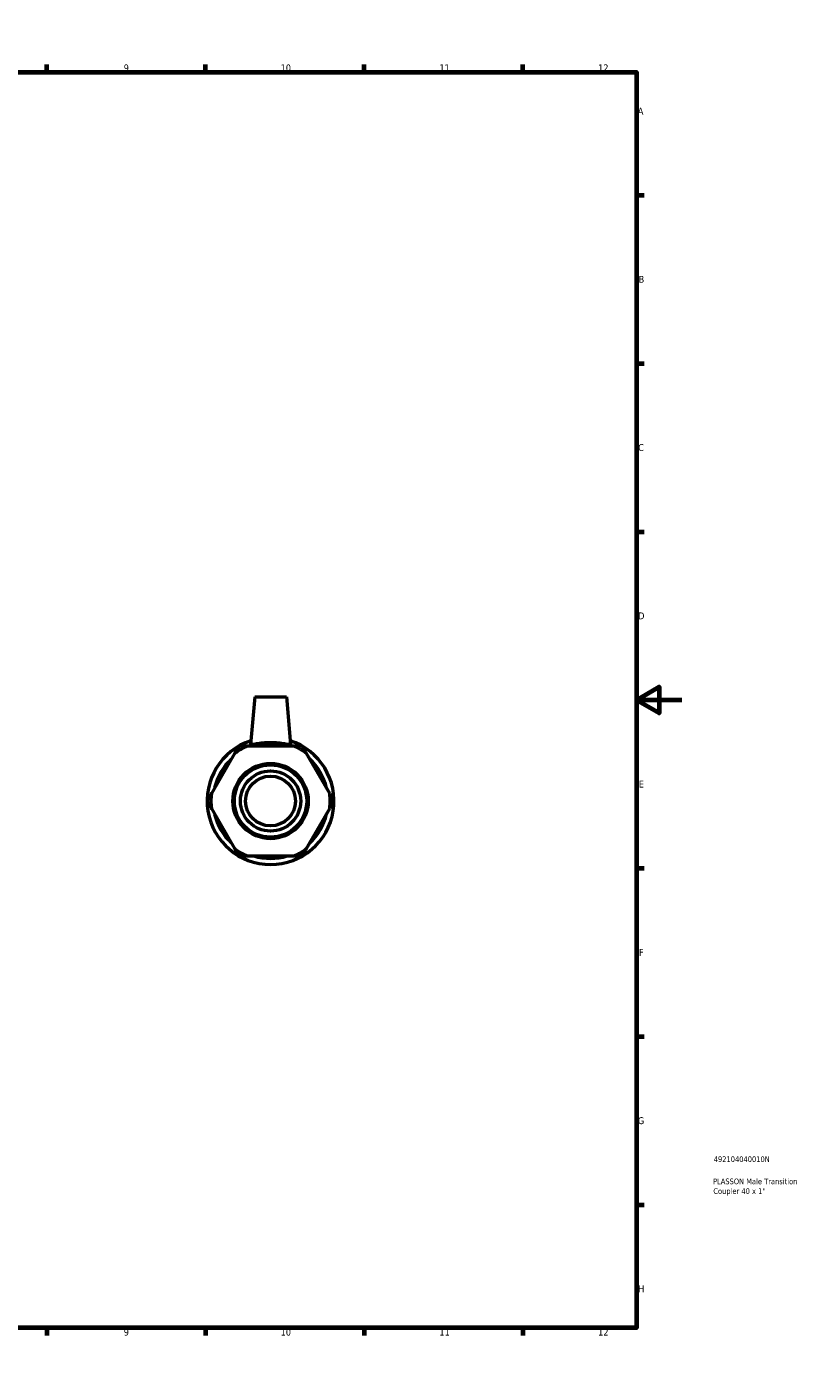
# Model space of a CAD drawing. Header units: millimetres. Extents: x 0 to 895, y -151 to 594.
# Tile 3 of 3: x 552 to 895, y 0 to 594. Entities that reach past the tile are written whole.
import ezdxf

# ---------------------------------------------------------------- set-up
doc = ezdxf.new("R2010")
doc.units = ezdxf.units.MM
for name, color, linetype, lineweight in [('Border (ANSI)', 7, 'Continuous', 70), ('Title (ISO)', 7, 'Continuous', 50), ('Visible (ANSI)', 7, 'Continuous', 50)]:
    doc.layers.add(name, color=color, linetype=linetype, lineweight=lineweight)
doc.styles.add('Note Text (ANSI)', font='tahoma.ttf')
doc.styles.add('Note Text (ISO)', font='tahoma.ttf')

# ---------------------------------------------------------------- blocks, each defined once
blk = doc.blocks.new('Borders Default Border')
at = {"layer": 'Border (ANSI)'}
for p, q in [((70.08, 574), (70.08, 577.45)), ((140.17, 574), (140.17, 577.45)), ((210.25, 574), (210.25, 577.45)), ((280.33, 574), (280.33, 577.45)), ((350.42, 574), (350.42, 577.45)), ((490.58, 574), (490.58, 577.45)), ((560.67, 574), (560.67, 577.45)), ((630.75, 574), (630.75, 577.45)), ((700.83, 574), (700.83, 577.45)), ((770.92, 574), (770.92, 577.45)), ((20, 519.75), (16.55, 519.75)), ((821, 519.75), (824.45, 519.75)), ((20, 445.5), (16.55, 445.5)), ((821, 445.5), (824.45, 445.5)), ((20, 371.25), (16.55, 371.25)), ((821, 371.25), (824.45, 371.25)), ((20, 222.75), (16.55, 222.75)), ((821, 222.75), (824.45, 222.75)), ((20, 148.5), (16.55, 148.5)), ((821, 148.5), (824.45, 148.5)), ((20, 74.25), (16.55, 74.25)), ((821, 74.25), (824.45, 74.25)), ((70.08, 20), (70.08, 16.55)), ((140.17, 20), (140.17, 16.55)), ((210.25, 20), (210.25, 16.55)), ((280.33, 20), (280.33, 16.55)), ((350.42, 20), (350.42, 16.55)), ((490.58, 20), (490.58, 16.55)), ((560.67, 20), (560.67, 16.55)), ((630.75, 20), (630.75, 16.55)), ((700.83, 20), (700.83, 16.55)), ((770.92, 20), (770.92, 16.55))]:
    blk.add_line(p, q, dxfattribs=at)
at = {"layer": 'Border (ANSI)', "flags": 128}
for points in [[(420.5, 594), (420.5, 574), (414.73, 584), (426.27, 584), (420.5, 574)], [(20, 20), (20, 574), (821, 574), (821, 20), (20, 20)], [(0, 297), (20, 297), (10, 302.77), (10, 291.23), (20, 297)], [(841, 297), (821, 297), (831, 302.77), (831, 291.23), (821, 297)], [(420.5, 0), (420.5, 20), (414.73, 10), (426.27, 10), (420.5, 20)]]:
    blk.add_lwpolyline(points, dxfattribs=at)
at = {"layer": 'Border (ANSI)', "color": 230, "true_color": 0xff0080, "attachment_point": 7, "style": 'Note Text (ANSI)'}
for s, insert, char_height in [('1', (34.35, 574.4), 3.05), ('2', (104.2, 574.4), 3.05), ('3', (174.26, 574.34), 3.05), ('4', (244.23, 574.4), 3.05), ('5', (314.48, 574.34), 3.05), ('6', (384.49, 574.34), 3.05), ('7', (454.6, 574.4), 3.05), ('8', (524.63, 574.33), 3.05), ('9', (594.7, 574.34), 3.05), ('10', (663.96, 574.34), 3.048), ('11', (734.04, 574.4), 3.048), ('12', (804.13, 574.4), 3.048), ('A', (16.78, 555.35), 3.05), ('A', (821.63, 555.35), 3.05), ('B', (17.15, 481.1), 3.05), ('B', (821.99, 481.1), 3.05), ('C', (16.95, 406.8), 3.05), ('C', (821.8, 406.8), 3.05), ('D', (16.96, 332.6), 3.05), ('D', (821.81, 332.6), 3.05), ('E', (17.21, 258.35), 3.05), ('E', (822.05, 258.35), 3.05), ('F', (17.29, 184.1), 3.05), ('F', (822.14, 184.1), 3.05), ('G', (16.81, 109.79), 3.05), ('G', (821.66, 109.79), 3.05), ('H', (16.97, 35.6), 3.05), ('H', (821.81, 35.6), 3.05), ('1', (34.35, 16.55), 3.05), ('2', (104.2, 16.55), 3.05), ('3', (174.26, 16.49), 3.05), ('4', (244.23, 16.55), 3.05), ('5', (314.48, 16.49), 3.05), ('6', (384.49, 16.49), 3.05), ('7', (454.6, 16.55), 3.05), ('8', (524.63, 16.48), 3.05), ('9', (594.7, 16.49), 3.05), ('10', (663.96, 16.49), 3.048), ('11', (734.04, 16.55), 3.048), ('12', (804.13, 16.55), 3.048)]:
    blk.add_mtext(s, dxfattribs=dict(at, insert=insert, char_height=char_height))
blk = doc.blocks.new('Title Blocks ISO')
at = {"layer": 'Title (ISO)', "color": 232, "true_color": 0xca0064, "style": 'Note Text (ISO)'}
for tag, p in [('PART_NUMBER_001', (34.16, 73.13)), ('DESCRIPTION_001', (33.84, 63.34)), ('DESCRIPTION_002', (33.98, 59.06))]:
    blk.add_attdef(tag, p, '', height=2.5, dxfattribs=at)

msp = doc.modelspace()

# ---------------------------------------------------------------- linework, layer by layer
at = {"layer": 'Visible (ANSI)'}
for p, q in [((652.506, 298.427), (650.663, 277.366)), ((652.506, 298.427), (666.506, 298.427)), ((666.506, 298.427), (668.348, 277.366)), ((643.623, 273.415), (633.388, 255.688)), ((669.74, 276.676), (649.271, 276.676)), ((685.623, 255.688), (675.388, 273.415)), ((633.388, 249.166), (643.623, 231.44)), ((675.388, 231.44), (685.623, 249.166)), ((649.271, 228.179), (669.74, 228.179))]:
    msp.add_line(p, q, dxfattribs=at)
for radius in [16.624, 15.96, 13.3, 11]:
    msp.add_circle((659.506, 252.427), radius, dxfattribs=at)
for radius, start, end in [(28, 108.093522, 71.906478), (26.32, 112.882587, 127.117413), (25.343, 73.09791, 106.90209), (26.32, 52.882587, 67.117413), (25.343, 133.09791, 166.90209), (25.343, 13.09791, 46.90209), (26.32, 172.882587, 187.117413), (26.32, 352.882587, 7.117413), (25.343, 193.09791, 226.90209), (25.343, 313.09791, 346.90209), (26.32, 232.882587, 247.117413), (25.343, 253.09791, 286.90209), (26.32, 292.882587, 307.117413)]:
    msp.add_arc((659.506, 252.427), radius, start, end, dxfattribs=at)
for points in [[(645.506, 276.676), (644.535, 274.995), (643.623, 273.415)], [(649.271, 276.676), (647.447, 276.676), (645.506, 276.676)], [(673.506, 276.676), (671.565, 276.676), (669.74, 276.676)], [(675.388, 273.415), (674.476, 274.995), (673.506, 276.676)], [(633.388, 255.688), (632.476, 254.108), (631.506, 252.427)], [(687.506, 252.427), (686.535, 254.108), (685.623, 255.688)], [(631.506, 252.427), (632.476, 250.746), (633.388, 249.166)], [(685.623, 249.166), (686.535, 250.746), (687.506, 252.427)], [(643.623, 231.44), (644.535, 229.86), (645.506, 228.179)], [(645.506, 228.179), (647.447, 228.179), (649.271, 228.179)], [(669.74, 228.179), (671.565, 228.179), (673.506, 228.179)], [(673.506, 228.179), (674.476, 229.86), (675.388, 231.44)]]:
    msp.add_rational_spline(points, [1, 1.00241153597, 1], degree=2, dxfattribs=at)
msp.add_open_spline([(668.345, 277.339), (668.314, 277.251), (668.065, 277.239), (667.128, 277.355), (666.441, 277.479), (664.881, 277.729), (663.9, 277.872), (661.757, 278.077), (660.595, 278.135), (658.416, 278.135), (657.255, 278.077), (655.112, 277.872), (654.13, 277.729), (652.57, 277.479), (651.883, 277.355), (650.947, 277.239), (650.697, 277.251), (650.663, 277.347), (650.662, 277.356), (650.663, 277.366)], degree=3, knots=[0, 0, 0, 0, 0.3245694, 0.3245694, 0.6491388, 0.6491388, 0.9759612, 0.9759612, 1.3027836, 1.3027836, 1.629606, 1.629606, 1.9564284, 1.9564284, 2.2809978, 2.2809978, 2.6055672, 2.6055672, 2.6371211, 2.6371211, 2.6371211, 2.6371211], dxfattribs=at)
msp.add_open_spline([(668.348, 277.366), (668.349, 277.356), (668.348, 277.347), (668.345, 277.339)], degree=3, dxfattribs=at)

# ---------------------------------------------------------------- block references
msp.add_blockref('Borders Default Border', (0, 0))
msp.add_blockref('Title Blocks ISO', (821, 20)).add_auto_attribs({'PART_NUMBER_001': '492104040010N', 'DESCRIPTION_001': 'PLASSON Male Transition', 'DESCRIPTION_002': 'Coupler 40 x 1"'})

doc.saveas('drawing.dxf')
